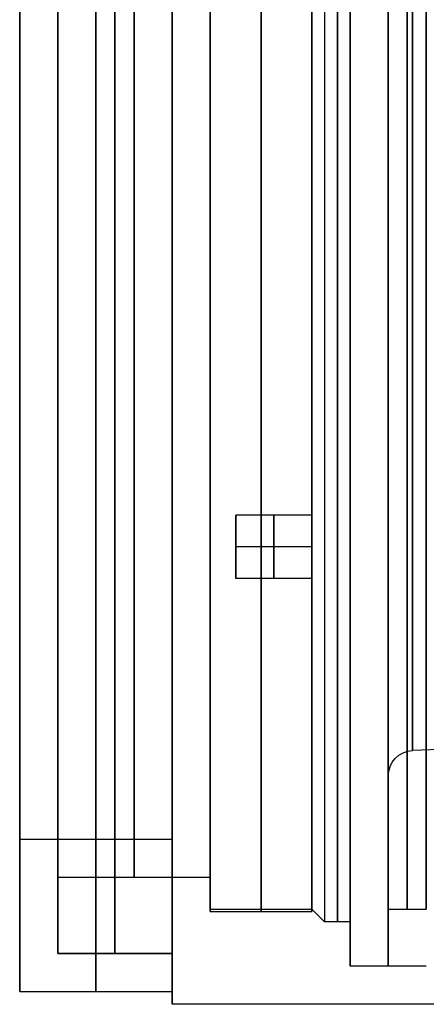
# Model space of a CAD drawing. Header units: millimetres. Extents: x -16 to 80, y 0 to 135.
# Tile 1 of 166: x -16 to 0, y 7 to 46. Entities that reach past the tile are written whole.
import ezdxf

# ---------------------------------------------------------------- set-up
doc = ezdxf.new("R2010")
doc.units = ezdxf.units.MM
doc.layers.add('Layer 01', color=7, linetype='Continuous', true_color=0x000000)

msp = doc.modelspace()

# ---------------------------------------------------------------- linework, layer by layer
at = {"layer": 'Layer 01', "color": 18, "true_color": 0x000000}
for p, q in [((-8.5, 62.472, -67.472), (-8.5, 10.622, -67.472)), ((-4.5, 55.472, -67.472), (-4.5, 10.622, -67.472)), ((-4.5, 26.222, -92.472), (-7.5, 26.222, -92.472)), ((-7.5, 23.722, -92.472), (-7.5, 26.222, -92.472)), ((-4.5, 26.222, -42.472), (-7.5, 26.222, -42.472)), ((-7.5, 23.722, -42.472), (-7.5, 26.222, -42.472)), ((-4.5, 24.972, -91.222), (-7.5, 24.972, -91.222)), ((-7.5, 24.972, -93.722), (-7.5, 24.972, -91.222)), ((-4.5, 24.972, -41.222), (-7.5, 24.972, -41.222)), ((-7.5, 24.972, -43.722), (-7.5, 24.972, -41.222)), ((-4.5, 23.722, -92.472), (-7.5, 23.722, -92.472)), ((-4.5, 23.722, -42.472), (-7.5, 23.722, -42.472)), ((11.519, 17.4, -67.472), (-0.537, 16.953, -67.472)), ((-1.5, 15.954, -67.472), (-1.5, 10.722, -67.472)), ((-16, 13.472, -67.472), (-16, 7.472, -67.472)), ((-16, 13.472, -67.472), (-10, 13.472, -67.472)), ((-10, 13.472, -67.472), (-10, 11.972, -67.472)), ((-14.5, 8.972, -67.472), (-14.5, 11.972, -67.472)), ((-14.5, 11.972, -67.472), (-10, 11.972, -67.472)), ((-14.5, 11.972, -67.472), (-14.5, 8.972, -67.472)), ((-8.5, 10.722, -67.472), (-8.5, 11.972, -67.472)), ((-8.5, 10.622, -67.472), (-4.5, 10.622, -67.472)), ((-4.5, 10.722, -67.472), (-4, 10.222, -67.472)), ((-1.5, 10.722, -67.472), (0, 10.722, -67.472)), ((-3, 8.472, -67.472), (-3, 10.222, -67.472)), ((-14.5, 8.972, -67.472), (-10, 8.972, -67.472)), ((-10, 6.972, -67.472), (-10, 8.972, -67.472)), ((-10, 8.972, -67.472), (-10, 7.472, -67.472)), ((-16, 7.472, -67.472), (-10, 7.472, -67.472))]:
    msp.add_line(p, q, dxfattribs=at)
at = {"layer": 'Layer 01', "color": 18, "true_color": 0x000000, "extrusion": (1, 0, 0)}
for centre, radius in [((67.472, -67.472, -10), 60.5), ((67.472, -67.472, -16), 60), ((67.472, -67.472, -13), 60), ((67.472, -67.472, -10), 60), ((67.472, -67.472, -3), 59), ((67.472, -67.472, -14.5), 58.5), ((67.472, -67.472, -12.25), 58.5), ((67.472, -67.472, -10), 58.5), ((67.472, -67.472, -3), 57.25), ((67.472, -67.472, -8.5), 56.85), ((67.472, -67.472, -8.5), 56.75), ((67.472, -67.472, -6.5), 56.85), ((67.472, -67.472, -6.5), 56.75), ((67.472, -67.472, -1.5), 56.75), ((67.472, -67.472, -0.75), 56.75), ((67.472, -67.472, -14.5), 55.5), ((67.472, -67.472, -14.5), 55.5), ((67.472, -67.472, -12.25), 55.5), ((67.472, -67.472, -11.5), 55.5), ((67.472, -67.472, -10), 55.5), ((67.472, -67.472, -8.5), 55.5), ((67.472, -67.472, -13), 54), ((24.972, -92.472, -7.5), 1.25), ((24.972, -42.472, -7.5), 1.25)]:
    msp.add_circle(centre, radius, dxfattribs=at)
at = {"layer": 'Layer 01', "color": 18, "true_color": 0x000000, "extrusion": (-1, 0, 0)}
for centre, radius in [((-67.472, -67.472, 1.5), 59), ((-67.472, -67.472, 14.5), 58.5), ((-67.472, -67.472, 12.25), 58.5), ((-67.472, -67.472, 10), 58.5), ((-67.472, -67.472, 3.5), 57.25), ((-67.472, -67.472, 4.5), 56.85), ((-67.472, -67.472), 56.75), ((-67.472, -67.472, 16), 54), ((-67.472, -67.472, 10), 54), ((-24.972, -92.472, 6), 1.25), ((-24.972, -42.472, 6), 1.25), ((-24.972, -92.472, 4.5), 1.25), ((-24.972, -42.472, 4.5), 1.25)]:
    msp.add_circle(centre, radius, dxfattribs=at)
at = {"layer": 'Layer 01', "color": 18, "true_color": 0x000000, "extrusion": (1, 0, 0)}
for centre, radius, start, end in [((67.472, -67.472, -4.5), 56.75, 180, 270), ((67.472, -67.472, -4.5), 56.75, 90, 180), ((67.472, -67.472, -4), 57.25, 90, 180)]:
    msp.add_arc(centre, radius, start, end, dxfattribs=at)
at = {"layer": 'Layer 01', "color": 18, "true_color": 0x000000, "extrusion": (-1, 0, 0)}
for centre, radius, start, end in [((-67.472, -67.472, 4), 57.25, 270, 0), ((-67.472, -67.472, 1.5), 51.518, 269.7039, 89.7039)]:
    msp.add_arc(centre, radius, start, end, dxfattribs=at)
at = {"layer": 'Layer 01', "color": 18, "true_color": 0x000000, "extrusion": (1, -8.12353e-13, 1.57216e-10)}
msp.add_arc((67.472, -67.472, -0.537), 50.519, 90.2961, 270.2961, dxfattribs=at)
at = {"layer": 'Layer 01', "color": 18, "true_color": 0x000000, "extrusion": (0, 0.005167, -0.999987)}
msp.add_arc((0.5, 15.605, 67.82), 1, 0, 87.8789, dxfattribs=at)
at = {"layer": 'Layer 01', "color": 18, "true_color": 0x000000}
for points in [[(-4.5, 24.972, -93.722), (-6, 24.972, -93.722), (-7.5, 24.972, -93.722)], [(-4.5, 24.972, -43.722), (-6, 24.972, -43.722), (-7.5, 24.972, -43.722)], [(-14.5, 11.972, -67.472), (-11.5, 11.972, -67.472), (-8.5, 11.972, -67.472)], [(-8.5, 10.722, -67.472), (-6.5, 10.722, -67.472), (-4.5, 10.722, -67.472)], [(-3, 10.222, -67.472), (-3.5, 10.222, -67.472), (-4, 10.222, -67.472)], [(-10, 8.972, -67.472), (-12.25, 8.972, -67.472), (-14.5, 8.972, -67.472)], [(0, 8.472, -67.472), (-1.5, 8.472, -67.472), (-3, 8.472, -67.472)], [(15, 6.972, -67.472), (2.5, 6.972, -67.472), (-10, 6.972, -67.472)]]:
    msp.add_open_spline(points, degree=2, dxfattribs=at)

doc.saveas('drawing.dxf')
